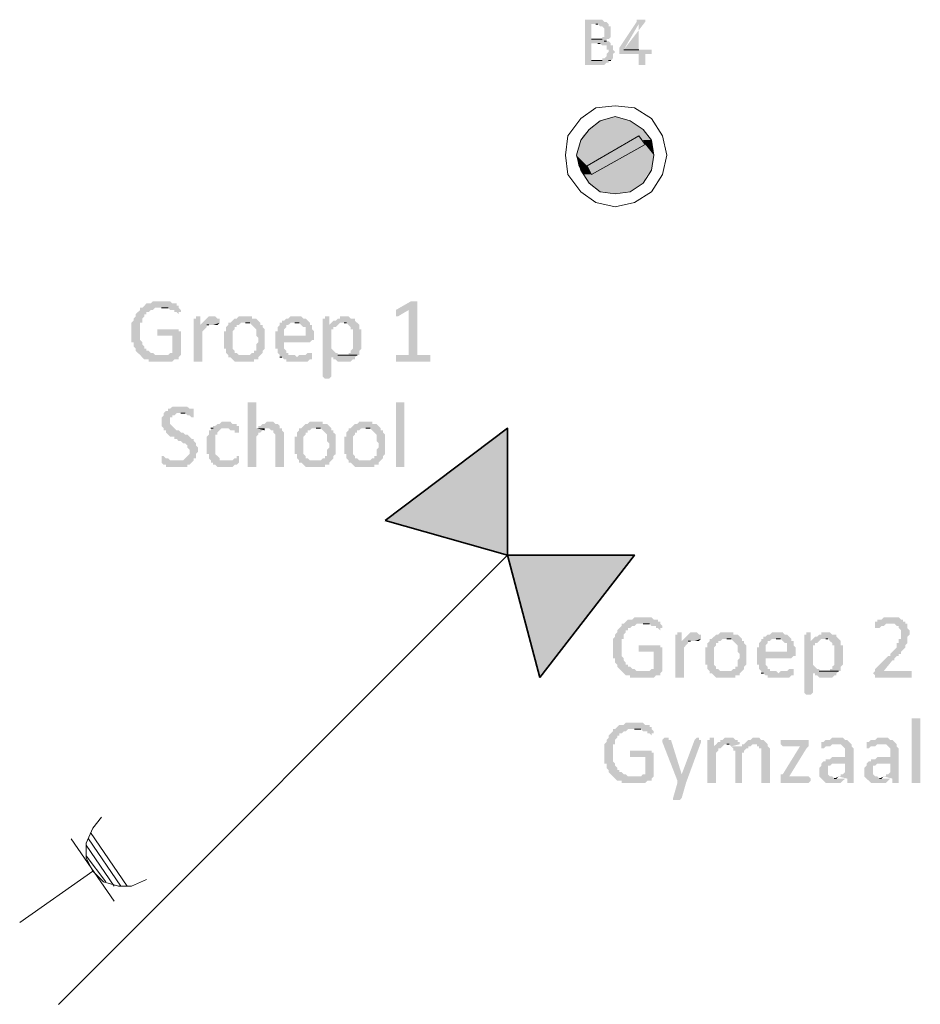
# Model space of a CAD drawing. Header units: millimetres. Extents: x -197899 to 120983, y -4228 to 45370.
# Tile 39 of 200: x -174598 to -172825, y 24509 to 26448. Entities that reach past the tile are written whole.
import ezdxf

# ---------------------------------------------------------------- set-up
doc = ezdxf.new("R2010")
doc.units = ezdxf.units.MM
for name, color, linetype in [('AL63----', 7, 'Continuous'), ('PDF_Geometry', 8, 'Continuous'), ('PDF_Solid Fills', 8, 'Continuous')]:
    doc.layers.add(name, color=color, linetype=linetype)

# ---------------------------------------------------------------- blocks, each defined once
blk = doc.blocks.new('A$C01523A58')
at = {"layer": 'PDF_Solid Fills'}
for color, points in [(7, [(-11286, -2705.1), (-11311.5, -2705.1), (-11311.5, -2709.4), (-11311.5, -2789.8), (-11311.5, -2794), (-11273.4, -2794), (-11269.1, -2789.8), (-11264.9, -2789.8), (-11264.9, -2785.6), (-11260.6, -2785.6), (-11298.8, -2785.6), (-11298.8, -2751.7), (-11260.6, -2751.7), (-11264.9, -2747.4), (-11273.4, -2747.4), (-11269.1, -2747.4), (-11269.1, -2743.2), (-11298.8, -2743.2), (-11298.8, -2713.6), (-11264.9, -2713.6), (-11269.1, -2709.4), (-11273.4, -2709.4), (-11277.6, -2705.1)]), (7, [(-11264.9, -2713.6), (-11290.3, -2713.6), (-11286, -2713.6), (-11281.9, -2717.9), (-11277.6, -2717.9), (-11273.4, -2722.1), (-11273.4, -2730.5), (-11273.4, -2739), (-11277.6, -2739), (-11277.6, -2743.2), (-11298.8, -2743.2), (-11264.9, -2743.2), (-11260.6, -2739), (-11260.6, -2734.8), (-11260.6, -2726.3), (-11260.6, -2722.1), (-11260.6, -2717.9), (-11264.9, -2717.9)]), (7, [(-11201.4, -2705.1), (-11209.8, -2705.1), (-11209.8, -2709.4), (-11243.7, -2760.2), (-11243.7, -2764.4), (-11243.7, -2772.8), (-11205.7, -2772.8), (-11205.7, -2794), (-11192.9, -2794), (-11192.9, -2772.8), (-11180.3, -2772.8), (-11180.3, -2768.6), (-11180.3, -2764.4), (-11235.2, -2764.4), (-11205.7, -2713.6), (-11205.7, -2713.6), (-11192.9, -2709.4), (-11192.9, -2705.1)]), (7, [(-11260.6, -2751.7), (-11286, -2751.7), (-11281.9, -2751.7), (-11277.6, -2755.9), (-11269.1, -2755.9), (-11269.1, -2764.4), (-11264.9, -2764.4), (-11264.9, -2768.6), (-11264.9, -2768.6), (-11269.1, -2772.8), (-11269.1, -2777.1), (-11269.1, -2777.1), (-11273.4, -2781.3), (-11277.6, -2781.3), (-11277.6, -2785.6), (-11298.8, -2785.6), (-11260.6, -2785.6), (-11256.5, -2781.3), (-11256.5, -2777.1), (-11256.5, -2772.8), (-11256.5, -2772.8), (-11252.2, -2768.6), (-11252.2, -2768.6), (-11256.5, -2764.4), (-11256.5, -2760.2), (-11256.5, -2755.9), (-11260.6, -2755.9)]), (1, [(-11281.9, -2904.1), (-11303, -2921), (-11197.2, -2921)]), (1, [(-11252.2, -2895.6), (-11281.9, -2904.1), (-11222.6, -2904.1)]), (1, [(-11281.9, -2904.1), (-11222.6, -2904.1), (-11197.2, -2921)]), (1, [(-11303, -2921), (-11315.7, -2933.7), (-11188.7, -2933.7)]), (1, [(-11303, -2921), (-11197.2, -2921), (-11188.7, -2933.7)]), (1, [(-11319.9, -2942.2), (-11328.4, -2971.8), (-11273.4, -2971.8)]), (1, [(-11315.7, -2933.7), (-11319.9, -2942.2), (-11222.6, -2942.2)]), (1, [(-11319.9, -2942.2), (-11222.6, -2942.2), (-11273.4, -2971.8)]), (1, [(-11315.7, -2933.7), (-11205.7, -2933.7), (-11222.6, -2942.2)]), (51, [(-11205.7, -2933.7), (-11235.2, -2950.7), (-11192.9, -2950.7)]), (1, [(-11205.7, -2933.7), (-11197.2, -2942.2), (-11180.3, -2942.2)]), (1, [(-11205.7, -2933.7), (-11188.7, -2933.7), (-11180.3, -2942.2)]), (1, [(-11197.2, -2942.2), (-11192.9, -2950.7), (-11180.3, -2950.7)]), (1, [(-11197.2, -2942.2), (-11180.3, -2942.2), (-11180.3, -2950.7)]), (51, [(-11235.2, -2950.7), (-11307.2, -2993), (-11269.1, -2993)]), (51, [(-11235.2, -2950.7), (-11192.9, -2950.7), (-11269.1, -2993)]), (1, [(-11192.9, -2950.7), (-11231.1, -2971.8), (-11176, -2971.8)]), (1, [(-11192.9, -2950.7), (-11180.3, -2950.7), (-11176, -2971.8)]), (1, [(-11328.4, -2971.8), (-11324.2, -2993), (-11307.2, -2993)]), (1, [(-11328.4, -2971.8), (-11273.4, -2971.8), (-11307.2, -2993)]), (1, [(-11231.1, -2971.8), (-11281.9, -3001.5), (-11180.3, -3001.5)]), (1, [(-11231.1, -2971.8), (-11176, -2971.8), (-11180.3, -3001.5)]), (1, [(-11324.2, -2993), (-11319.9, -3001.5), (-11303, -3001.5)]), (1, [(-11324.2, -2993), (-11307.2, -2993), (-11303, -3001.5)]), (1, [(-11319.9, -3001.5), (-11315.7, -3009.9), (-11298.8, -3009.9)]), (1, [(-11319.9, -3001.5), (-11303, -3001.5), (-11298.8, -3009.9)]), (51, [(-11307.2, -2993), (-11269.1, -2993), (-11298.8, -3009.9)]), (1, [(-11281.9, -3001.5), (-11298.8, -3009.9), (-11188.7, -3009.9)]), (1, [(-11281.9, -3001.5), (-11180.3, -3001.5), (-11188.7, -3009.9)]), (1, [(-11315.7, -3009.9), (-11303, -3026.9), (-11197.2, -3026.9)]), (1, [(-11315.7, -3009.9), (-11188.7, -3009.9), (-11197.2, -3026.9)]), (1, [(-11303, -3026.9), (-11281.9, -3043.8), (-11222.6, -3043.8)]), (1, [(-11303, -3026.9), (-11197.2, -3026.9), (-11222.6, -3043.8)]), (1, [(-11281.9, -3043.8), (-11222.6, -3043.8), (-11252.2, -3048)]), (7, [(-12145.4, -3259.7), (-12162.4, -3259.7), (-12166.6, -3263.9), (-12175.1, -3263.9), (-12179.3, -3268.2), (-12179.3, -3268.2), (-12183.5, -3272.4), (-12187.7, -3272.4), (-12187.7, -3276.7), (-12187.7, -3276.7), (-12192, -3280.8), (-12192, -3280.8), (-12196.3, -3285.1), (-12196.3, -3289.3), (-12200.5, -3293.6), (-12200.5, -3297.8), (-12204.7, -3302), (-12204.7, -3314.7), (-12204.7, -3340.1), (-12200.5, -3340.1), (-12200.5, -3348.6), (-12196.3, -3352.8), (-12196.3, -3357.1), (-12192, -3361.3), (-12187.7, -3365.5), (-12187.7, -3365.5), (-12183.5, -3369.8), (-12145.4, -3365.5), (-12158.1, -3365.5), (-12162.4, -3361.3), (-12166.6, -3361.3), (-12170.8, -3357.1), (-12175.1, -3357.1), (-12175.1, -3352.8), (-12179.3, -3352.8), (-12179.3, -3348.6), (-12183.5, -3344.4), (-12183.5, -3340.1), (-12187.7, -3335.9), (-12187.7, -3319), (-12187.7, -3302), (-12183.5, -3302), (-12183.5, -3293.6), (-12183.5, -3293.6), (-12179.3, -3289.3), (-12179.3, -3285.1), (-12175.1, -3285.1), (-12175.1, -3280.8), (-12170.8, -3280.8), (-12166.6, -3276.7), (-12162.4, -3276.7), (-12158.1, -3272.4), (-12111.6, -3272.4), (-12111.6, -3268.2), (-12115.8, -3268.2), (-12115.8, -3263.9), (-12124.3, -3263.9), (-12128.5, -3259.7), (-12141.2, -3259.7)]), (7, [(-12111.6, -3272.4), (-12145.4, -3272.4), (-12132.7, -3272.4), (-12128.5, -3276.7), (-12120, -3276.7), (-12120, -3280.8), (-12115.8, -3280.8), (-12111.6, -3285.1), (-12111.6, -3280.8), (-12107.3, -3280.8), (-12107.3, -3276.7), (-12107.3, -3276.7)]), (7, [(-11650.1, -3259.7), (-11654.4, -3259.7), (-11684, -3276.7), (-11684, -3280.8), (-11684, -3289.3), (-11679.8, -3289.3), (-11658.6, -3276.7), (-11641.7, -3263.9), (-11641.7, -3259.7), (-11645.9, -3259.7)]), (7, [(-11641.7, -3263.9), (-11658.6, -3276.7), (-11658.6, -3365.5), (-11684, -3365.5), (-11684, -3374), (-11684, -3378.2), (-11616.3, -3378.2), (-11616.3, -3374), (-11616.3, -3365.5), (-11641.7, -3365.5)]), (7, [(-12073.5, -3289.3), (-12077.7, -3289.3), (-12077.7, -3293.6), (-12081.9, -3293.6), (-12081.9, -3378.2), (-12065, -3378.2), (-12065, -3319), (-12060.8, -3314.7), (-12060.8, -3314.7), (-12056.5, -3310.5), (-12056.5, -3306.2), (-12052.3, -3306.2), (-12069.2, -3306.2), (-12069.2, -3293.6), (-12069.2, -3289.3)]), (7, [(-12043.8, -3289.3), (-12052.3, -3289.3), (-12056.5, -3293.6), (-12056.5, -3293.6), (-12060.8, -3297.8), (-12060.8, -3297.8), (-12065, -3302), (-12069.2, -3306.2), (-12043.8, -3306.2), (-12031.1, -3302), (-12031.1, -3297.8), (-12031.1, -3293.6), (-12035.3, -3293.6), (-12039.6, -3289.3)]), (7, [(-11980.4, -3289.3), (-11993, -3289.3), (-11997.3, -3293.6), (-12001.5, -3293.6), (-12005.7, -3297.8), (-12005.7, -3297.8), (-12009.9, -3302), (-12014.2, -3302), (-12014.2, -3306.2), (-12018.4, -3310.5), (-12018.4, -3319), (-12022.7, -3319), (-12022.7, -3335.9), (-12022.7, -3352.8), (-12018.4, -3352.8), (-12018.4, -3357.1), (-12018.4, -3361.3), (-12014.2, -3365.5), (-12014.2, -3369.8), (-11980.4, -3365.5), (-11993, -3365.5), (-11997.3, -3361.3), (-12001.5, -3361.3), (-12001.5, -3357.1), (-12005.7, -3352.8), (-12005.7, -3344.4), (-12005.7, -3323.2), (-12005.7, -3319), (-12001.5, -3314.7), (-12001.5, -3310.5), (-11997.3, -3310.5), (-11997.3, -3306.2), (-11993, -3306.2), (-11988.8, -3302), (-11950.7, -3302), (-11955, -3297.8), (-11955, -3297.8), (-11959.1, -3293.6), (-11967.6, -3293.6), (-11967.6, -3289.3), (-11976.1, -3289.3)]), (7, [(-11883, -3289.3), (-11891.4, -3289.3), (-11895.7, -3293.6), (-11899.9, -3293.6), (-11904.1, -3297.8), (-11908.4, -3297.8), (-11908.4, -3302), (-11912.6, -3302), (-11912.6, -3306.2), (-11916.8, -3310.5), (-11916.8, -3314.7), (-11916.8, -3319), (-11921.1, -3319), (-11921.1, -3327.4), (-11904.1, -3327.4), (-11904.1, -3319), (-11904.1, -3314.7), (-11899.9, -3310.5), (-11899.9, -3306.2), (-11895.7, -3306.2), (-11891.4, -3302), (-11853.3, -3302), (-11857.6, -3297.8), (-11857.6, -3297.8), (-11861.8, -3293.6), (-11866, -3293.6), (-11870.3, -3289.3), (-11878.7, -3289.3)]), (7, [(-11819.5, -3289.3), (-11823.7, -3289.3), (-11823.7, -3293.6), (-11827.9, -3293.6), (-11827.9, -3407.9), (-11827.9, -3407.9), (-11823.7, -3412.1), (-11815.3, -3412.1), (-11811, -3407.9), (-11811, -3365.5), (-11760.2, -3365.5), (-11798.3, -3365.5), (-11798.3, -3361.3), (-11802.5, -3361.3), (-11806.8, -3357.1), (-11811, -3352.8), (-11811, -3314.7), (-11806.8, -3314.7), (-11806.8, -3310.5), (-11802.5, -3310.5), (-11798.3, -3306.2), (-11815.3, -3306.2), (-11815.3, -3293.6), (-11815.3, -3289.3)]), (7, [(-11785.6, -3289.3), (-11794, -3289.3), (-11794, -3293.6), (-11798.3, -3293.6), (-11802.5, -3297.8), (-11806.8, -3297.8), (-11811, -3302), (-11815.3, -3306.2), (-11798.3, -3306.2), (-11794, -3302), (-11760.2, -3302), (-11764.5, -3297.8), (-11764.5, -3293.6), (-11772.9, -3293.6), (-11777.1, -3289.3), (-11781.4, -3289.3)]), (7, [(-12115.8, -3314.7), (-12153.9, -3314.7), (-12153.9, -3319), (-12153.9, -3323.2), (-12153.9, -3327.4), (-12124.3, -3327.4), (-12124.3, -3361.3), (-12128.5, -3361.3), (-12132.7, -3365.5), (-12145.4, -3365.5), (-12183.5, -3369.8), (-12183.5, -3369.8), (-12179.3, -3374), (-12170.8, -3374), (-12170.8, -3378.2), (-12124.3, -3378.2), (-12120, -3374), (-12111.6, -3374), (-12111.6, -3369.8), (-12111.6, -3369.8), (-12107.3, -3365.5), (-12107.3, -3319), (-12111.6, -3319), (-12111.6, -3314.7), (-12111.6, -3314.7)]), (7, [(-12031.1, -3302), (-12043.8, -3306.2), (-12035.3, -3306.2)]), (7, [(-11950.7, -3302), (-11980.4, -3302), (-11971.9, -3302), (-11967.6, -3306.2), (-11967.6, -3306.2), (-11963.4, -3310.5), (-11963.4, -3310.5), (-11959.1, -3314.7), (-11959.1, -3323.2), (-11959.1, -3327.4), (-11955, -3331.7), (-11955, -3335.9), (-11955, -3340.1), (-11959.1, -3344.4), (-11959.1, -3348.6), (-11959.1, -3357.1), (-11963.4, -3357.1), (-11963.4, -3361.3), (-11967.6, -3361.3), (-11971.9, -3365.5), (-11980.4, -3365.5), (-12014.2, -3369.8), (-12009.9, -3369.8), (-12005.7, -3374), (-12005.7, -3374), (-12001.5, -3378.2), (-11963.4, -3378.2), (-11963.4, -3374), (-11955, -3374), (-11955, -3369.8), (-11950.7, -3365.5), (-11950.7, -3365.5), (-11946.5, -3361.3), (-11946.5, -3357.1), (-11942.2, -3352.8), (-11942.2, -3340.1), (-11942.2, -3335.9), (-11942.2, -3314.7), (-11942.2, -3314.7), (-11946.5, -3310.5), (-11946.5, -3306.2), (-11950.7, -3306.2)]), (7, [(-11853.3, -3302), (-11883, -3302), (-11874.5, -3302), (-11870.3, -3306.2), (-11870.3, -3306.2), (-11866, -3310.5), (-11861.8, -3310.5), (-11861.8, -3327.4), (-11921.1, -3327.4), (-11921.1, -3335.9), (-11921.1, -3352.8), (-11916.8, -3352.8), (-11916.8, -3361.3), (-11916.8, -3361.3), (-11912.6, -3365.5), (-11912.6, -3369.8), (-11878.7, -3369.8), (-11883, -3365.5), (-11895.7, -3365.5), (-11895.7, -3361.3), (-11899.9, -3361.3), (-11899.9, -3357.1), (-11904.1, -3352.8), (-11904.1, -3348.6), (-11904.1, -3340.1), (-11853.3, -3340.1), (-11849.1, -3335.9), (-11844.9, -3335.9), (-11844.9, -3327.4), (-11844.9, -3319), (-11844.9, -3319), (-11849.1, -3314.7), (-11849.1, -3306.2), (-11853.3, -3306.2)]), (7, [(-11760.2, -3302), (-11785.6, -3302), (-11781.4, -3302), (-11777.1, -3306.2), (-11777.1, -3306.2), (-11772.9, -3310.5), (-11772.9, -3314.7), (-11768.6, -3314.7), (-11768.6, -3323.2), (-11768.6, -3335.9), (-11768.6, -3348.6), (-11768.6, -3352.8), (-11772.9, -3357.1), (-11772.9, -3361.3), (-11777.1, -3361.3), (-11777.1, -3365.5), (-11789.8, -3365.5), (-11756, -3365.5), (-11756, -3357.1), (-11751.7, -3352.8), (-11751.7, -3331.7), (-11751.7, -3314.7), (-11756, -3314.7), (-11756, -3306.2)]), (7, [(-11853.3, -3361.3), (-11857.6, -3361.3), (-11861.8, -3365.5), (-11874.5, -3365.5), (-11878.7, -3369.8), (-11912.6, -3369.8), (-11908.4, -3369.8), (-11904.1, -3374), (-11899.9, -3374), (-11899.9, -3378.2), (-11857.6, -3378.2), (-11853.3, -3374), (-11849.1, -3374), (-11849.1, -3369.8), (-11849.1, -3365.5), (-11849.1, -3361.3), (-11849.1, -3361.3)]), (7, [(-11760.2, -3365.5), (-11811, -3365.5), (-11811, -3369.8), (-11806.8, -3369.8), (-11806.8, -3374), (-11802.5, -3374), (-11798.3, -3378.2), (-11772.9, -3378.2), (-11768.6, -3374), (-11764.5, -3374), (-11764.5, -3369.8)]), (7, [(-12107.3, -3467.2), (-12124.3, -3467.2), (-12128.5, -3471.3), (-12132.7, -3471.3), (-12132.7, -3475.6), (-12137, -3475.6), (-12141.2, -3479.8), (-12141.2, -3484.1), (-12141.2, -3484.1), (-12145.4, -3488.3), (-12145.4, -3496.7), (-12145.4, -3505.2), (-12141.2, -3509.5), (-12141.2, -3513.7), (-12137, -3513.7), (-12137, -3518), (-12132.7, -3522.1), (-12132.7, -3522.1), (-12128.5, -3526.4), (-12120, -3526.4), (-12120, -3530.6), (-12115.8, -3530.6), (-12111.6, -3534.9), (-12107.3, -3534.9), (-12103.1, -3539.1), (-12098.9, -3539.1), (-12094.6, -3543.3), (-12094.6, -3547.5), (-12094.6, -3547.5), (-12090.4, -3551.8), (-12090.4, -3556), (-12090.4, -3560.3), (-12094.6, -3564.5), (-12094.6, -3564.5), (-12098.9, -3568.7), (-12098.9, -3568.7), (-12103.1, -3572.9), (-12115.8, -3572.9), (-12145.4, -3577.2), (-12145.4, -3577.2), (-12141.2, -3581.4), (-12137, -3581.4), (-12137, -3585.7), (-12094.6, -3585.7), (-12094.6, -3581.4), (-12090.4, -3581.4), (-12086.2, -3577.2), (-12086.2, -3577.2), (-12081.9, -3572.9), (-12081.9, -3568.7), (-12077.7, -3568.7), (-12077.7, -3560.3), (-12073.5, -3556), (-12073.5, -3551.8), (-12073.5, -3547.5), (-12077.7, -3543.3), (-12077.7, -3539.1), (-12077.7, -3539.1), (-12081.9, -3534.9), (-12081.9, -3530.6), (-12086.2, -3530.6), (-12090.4, -3526.4), (-12090.4, -3526.4), (-12094.6, -3522.1), (-12098.9, -3522.1), (-12103.1, -3518), (-12107.3, -3518), (-12111.6, -3513.7), (-12115.8, -3513.7), (-12120, -3509.5), (-12120, -3509.5), (-12124.3, -3505.2), (-12124.3, -3505.2), (-12128.5, -3501), (-12128.5, -3488.3), (-12124.3, -3488.3), (-12124.3, -3484.1), (-12120, -3484.1), (-12115.8, -3479.8), (-12081.9, -3479.8), (-12081.9, -3475.6), (-12081.9, -3471.3), (-12090.4, -3471.3), (-12094.6, -3467.2), (-12103.1, -3467.2)]), (7, [(-11967.6, -3458.7), (-11976.1, -3458.7), (-11976.1, -3585.7), (-11959.1, -3585.7), (-11959.1, -3526.4), (-11959.1, -3526.4), (-11955, -3522.1), (-11955, -3518), (-11950.7, -3518), (-11946.5, -3513.7), (-11942.2, -3513.7), (-11959.1, -3509.5), (-11959.1, -3458.7), (-11963.4, -3458.7)]), (7, [(-11667.1, -3581.4), (-11667.1, -3585.7), (-11684, -3585.7), (-11684, -3581.4), (-11684, -3458.7), (-11667.1, -3458.7), (-11667.1, -3462.9)]), (7, [(-12081.9, -3479.8), (-12107.3, -3479.8), (-12098.9, -3479.8), (-12094.6, -3484.1), (-12090.4, -3484.1), (-12086.2, -3488.3), (-12081.9, -3488.3), (-12081.9, -3484.1)]), (7, [(-12018.4, -3496.7), (-12026.9, -3496.7), (-12031.1, -3501), (-12035.3, -3501), (-12039.6, -3505.2), (-12043.8, -3505.2), (-12043.8, -3509.5), (-12048.1, -3509.5), (-12014.2, -3509.5), (-12009.9, -3513.7), (-12001.5, -3513.7), (-12001.5, -3518), (-11993, -3518), (-11993, -3509.5), (-11993, -3505.2), (-11997.3, -3505.2), (-11997.3, -3501), (-12005.7, -3501), (-12009.9, -3496.7), (-12014.2, -3496.7)]), (7, [(-11933.8, -3496.7), (-11938, -3496.7), (-11942.2, -3501), (-11946.5, -3501), (-11950.7, -3505.2), (-11955, -3505.2), (-11955, -3509.5), (-11933.8, -3509.5), (-11929.5, -3513.7), (-11925.3, -3513.7), (-11925.3, -3518), (-11925.3, -3518), (-11921.1, -3522.1), (-11921.1, -3526.4), (-11921.1, -3585.7), (-11904.1, -3585.7), (-11904.1, -3534.9), (-11904.1, -3518), (-11904.1, -3518), (-11908.4, -3513.7), (-11908.4, -3509.5), (-11912.6, -3509.5), (-11912.6, -3505.2), (-11912.6, -3505.2), (-11916.8, -3501), (-11921.1, -3501), (-11925.3, -3496.7), (-11929.5, -3496.7)]), (7, [(-11840.7, -3496.7), (-11853.3, -3496.7), (-11857.6, -3501), (-11861.8, -3501), (-11866, -3505.2), (-11866, -3505.2), (-11870.3, -3509.5), (-11874.5, -3509.5), (-11874.5, -3513.7), (-11878.7, -3518), (-11878.7, -3526.4), (-11883, -3526.4), (-11883, -3543.3), (-11883, -3560.3), (-11878.7, -3560.3), (-11878.7, -3564.5), (-11878.7, -3568.7), (-11874.5, -3572.9), (-11874.5, -3577.2), (-11840.7, -3572.9), (-11853.3, -3572.9), (-11857.6, -3568.7), (-11861.8, -3568.7), (-11861.8, -3564.5), (-11866, -3560.3), (-11866, -3551.8), (-11866, -3530.6), (-11866, -3526.4), (-11861.8, -3522.1), (-11861.8, -3518), (-11857.6, -3518), (-11857.6, -3513.7), (-11853.3, -3513.7), (-11849.1, -3509.5), (-11811, -3509.5), (-11815.3, -3505.2), (-11815.3, -3505.2), (-11819.5, -3501), (-11827.9, -3501), (-11827.9, -3496.7), (-11836.4, -3496.7)]), (7, [(-11743.2, -3496.7), (-11756, -3496.7), (-11760.2, -3501), (-11764.5, -3501), (-11768.6, -3505.2), (-11768.6, -3505.2), (-11772.9, -3509.5), (-11777.1, -3509.5), (-11777.1, -3513.7), (-11781.4, -3518), (-11781.4, -3526.4), (-11785.6, -3526.4), (-11785.6, -3543.3), (-11785.6, -3560.3), (-11781.4, -3560.3), (-11781.4, -3564.5), (-11781.4, -3568.7), (-11777.1, -3572.9), (-11777.1, -3577.2), (-11743.2, -3572.9), (-11756, -3572.9), (-11760.2, -3568.7), (-11764.5, -3568.7), (-11764.5, -3564.5), (-11768.6, -3560.3), (-11768.6, -3551.8), (-11768.6, -3530.6), (-11768.6, -3526.4), (-11764.5, -3522.1), (-11764.5, -3518), (-11760.2, -3518), (-11760.2, -3513.7), (-11756, -3513.7), (-11751.7, -3509.5), (-11713.7, -3509.5), (-11717.8, -3505.2), (-11717.8, -3505.2), (-11722.1, -3501), (-11730.6, -3501), (-11730.6, -3496.7), (-11739.1, -3496.7)]), (7, [(-12048.1, -3509.5), (-12048.1, -3513.7), (-12052.3, -3513.7), (-12052.3, -3522.1), (-12056.5, -3526.4), (-12056.5, -3543.3), (-12056.5, -3560.3), (-12052.3, -3560.3), (-12052.3, -3564.5), (-12052.3, -3568.7), (-12048.1, -3572.9), (-12048.1, -3577.2), (-12043.8, -3577.2), (-12043.8, -3581.4), (-12039.6, -3581.4), (-12035.3, -3585.7), (-12005.7, -3585.7), (-12001.5, -3581.4), (-11997.3, -3581.4), (-11993, -3577.2), (-11993, -3577.2), (-12018.4, -3572.9), (-12031.1, -3572.9), (-12031.1, -3568.7), (-12035.3, -3564.5), (-12035.3, -3564.5), (-12039.6, -3560.3), (-12039.6, -3556), (-12039.6, -3522.1), (-12035.3, -3522.1), (-12035.3, -3518), (-12035.3, -3518), (-12031.1, -3513.7), (-12031.1, -3513.7), (-12026.9, -3509.5), (-12018.4, -3509.5)]), (7, [(-11811, -3509.5), (-11840.7, -3509.5), (-11832.2, -3509.5), (-11827.9, -3513.7), (-11827.9, -3513.7), (-11823.7, -3518), (-11823.7, -3518), (-11819.5, -3522.1), (-11819.5, -3530.6), (-11819.5, -3534.9), (-11815.3, -3539.1), (-11815.3, -3543.3), (-11815.3, -3547.5), (-11819.5, -3551.8), (-11819.5, -3556), (-11819.5, -3564.5), (-11823.7, -3564.5), (-11823.7, -3568.7), (-11827.9, -3568.7), (-11832.2, -3572.9), (-11840.7, -3572.9), (-11874.5, -3577.2), (-11870.3, -3577.2), (-11866, -3581.4), (-11866, -3581.4), (-11861.8, -3585.7), (-11823.7, -3585.7), (-11823.7, -3581.4), (-11815.3, -3581.4), (-11815.3, -3577.2), (-11811, -3572.9), (-11811, -3572.9), (-11806.8, -3568.7), (-11806.8, -3564.5), (-11802.5, -3560.3), (-11802.5, -3547.5), (-11802.5, -3543.3), (-11802.5, -3522.1), (-11802.5, -3522.1), (-11806.8, -3518), (-11806.8, -3513.7), (-11811, -3513.7)]), (7, [(-11713.7, -3509.5), (-11743.2, -3509.5), (-11734.8, -3509.5), (-11730.6, -3513.7), (-11730.6, -3513.7), (-11726.3, -3518), (-11726.3, -3518), (-11722.1, -3522.1), (-11722.1, -3530.6), (-11722.1, -3534.9), (-11717.8, -3539.1), (-11717.8, -3543.3), (-11717.8, -3547.5), (-11722.1, -3551.8), (-11722.1, -3556), (-11722.1, -3564.5), (-11726.3, -3564.5), (-11726.3, -3568.7), (-11730.6, -3568.7), (-11734.8, -3572.9), (-11743.2, -3572.9), (-11777.1, -3577.2), (-11772.9, -3577.2), (-11768.6, -3581.4), (-11768.6, -3581.4), (-11764.5, -3585.7), (-11726.3, -3585.7), (-11726.3, -3581.4), (-11717.8, -3581.4), (-11717.8, -3577.2), (-11713.7, -3572.9), (-11713.7, -3572.9), (-11709.4, -3568.7), (-11709.4, -3564.5), (-11705.2, -3560.3), (-11705.2, -3547.5), (-11705.2, -3543.3), (-11705.2, -3522.1), (-11705.2, -3522.1), (-11709.4, -3518), (-11709.4, -3513.7), (-11713.7, -3513.7)]), (7, [(-11463.9, -3509.5), (-11705.2, -3691.5), (-11463.9, -3691.5)]), (7, [(-12145.4, -3564.5), (-12145.4, -3572.9), (-12145.4, -3577.2), (-12115.8, -3572.9), (-12128.5, -3572.9), (-12132.7, -3568.7), (-12137, -3568.7), (-12141.2, -3564.5), (-12141.2, -3564.5)]), (7, [(-11993, -3564.5), (-11997.3, -3564.5), (-11997.3, -3568.7), (-12001.5, -3568.7), (-12005.7, -3572.9), (-12018.4, -3572.9), (-11993, -3577.2), (-11993, -3572.9)]), (7, [(-11705.2, -3691.5), (-11463.9, -3691.5), (-11463.9, -3759.3)]), (7, [(-11463.9, -3759.3), (-11214.1, -3759.3), (-11400.4, -4000.6)]), (7, [(-11197.2, -3882), (-11214.1, -3882), (-11218.3, -3886.2), (-11226.8, -3886.2), (-11231.1, -3890.5), (-11231.1, -3890.5), (-11235.2, -3894.7), (-11239.5, -3894.7), (-11239.5, -3898.9), (-11239.5, -3898.9), (-11243.7, -3903.2), (-11243.7, -3903.2), (-11248, -3907.4), (-11248, -3911.6), (-11252.2, -3915.9), (-11252.2, -3920.1), (-11256.5, -3924.3), (-11256.5, -3937), (-11256.5, -3962.4), (-11252.2, -3962.4), (-11252.2, -3970.9), (-11248, -3975.2), (-11248, -3979.3), (-11243.7, -3983.6), (-11239.5, -3987.8), (-11239.5, -3987.8), (-11235.2, -3992.1), (-11197.2, -3987.8), (-11209.8, -3987.8), (-11214.1, -3983.6), (-11218.3, -3983.6), (-11222.6, -3979.3), (-11226.8, -3979.3), (-11226.8, -3975.2), (-11231.1, -3975.2), (-11231.1, -3970.9), (-11235.2, -3966.7), (-11235.2, -3962.4), (-11239.5, -3958.2), (-11239.5, -3941.3), (-11239.5, -3924.3), (-11235.2, -3924.3), (-11235.2, -3915.9), (-11235.2, -3915.9), (-11231.1, -3911.6), (-11231.1, -3907.4), (-11226.8, -3907.4), (-11226.8, -3903.2), (-11222.6, -3903.2), (-11218.3, -3898.9), (-11214.1, -3898.9), (-11209.8, -3894.7), (-11163.3, -3894.7), (-11163.3, -3890.5), (-11167.5, -3890.5), (-11167.5, -3886.2), (-11176, -3886.2), (-11180.3, -3882), (-11192.9, -3882)]), (7, [(-11163.3, -3894.7), (-11197.2, -3894.7), (-11184.4, -3894.7), (-11180.3, -3898.9), (-11171.8, -3898.9), (-11171.8, -3903.2), (-11167.5, -3903.2), (-11163.3, -3907.4), (-11163.3, -3903.2), (-11159.1, -3903.2), (-11159.1, -3898.9), (-11159.1, -3898.9)]), (7, [(-10706.1, -3882), (-10723.1, -3882), (-10727.2, -3886.2), (-10735.7, -3886.2), (-10735.7, -3890.5), (-10740, -3890.5), (-10740, -3894.7), (-10701.9, -3894.7), (-10697.7, -3898.9), (-10693.4, -3898.9), (-10693.4, -3903.2), (-10689.2, -3907.4), (-10689.2, -3915.9), (-10689.2, -3924.3), (-10693.4, -3924.3), (-10693.4, -3932.8), (-10697.7, -3932.8), (-10697.7, -3941.3), (-10701.9, -3945.5), (-10701.9, -3945.5), (-10706.1, -3949.7), (-10706.1, -3949.7), (-10710.3, -3953.9), (-10710.3, -3958.2), (-10714.6, -3958.2), (-10740, -3983.6), (-10740, -3987.8), (-10740, -3987.8), (-10744.2, -3992.1), (-10744.2, -3992.1), (-10740, -3996.3), (-10740, -4000.6), (-10668, -4000.6), (-10668, -3992.1), (-10668, -3987.8), (-10723.1, -3987.8), (-10706.1, -3966.7), (-10701.9, -3966.7), (-10701.9, -3962.4), (-10697.7, -3958.2), (-10693.4, -3958.2), (-10693.4, -3953.9), (-10689.2, -3953.9), (-10689.2, -3949.7), (-10684.9, -3945.5), (-10684.9, -3945.5), (-10680.7, -3941.3), (-10680.7, -3937), (-10680.7, -3937), (-10676.5, -3932.8), (-10676.5, -3924.3), (-10676.5, -3920.1), (-10672.3, -3915.9), (-10672.3, -3911.6), (-10672.3, -3907.4), (-10676.5, -3903.2), (-10676.5, -3898.9), (-10676.5, -3894.7), (-10680.7, -3894.7), (-10680.7, -3890.5), (-10684.9, -3890.5), (-10684.9, -3886.2), (-10689.2, -3886.2), (-10693.4, -3882), (-10701.9, -3882)]), (7, [(-10740, -3894.7), (-10740, -3898.9), (-10740, -3903.2), (-10731.5, -3903.2), (-10727.2, -3898.9), (-10723.1, -3898.9), (-10718.8, -3894.7), (-10710.3, -3894.7)]), (7, [(-11125.2, -3911.6), (-11129.4, -3911.6), (-11129.4, -3915.9), (-11133.6, -3915.9), (-11133.6, -4000.6), (-11116.7, -4000.6), (-11116.7, -3941.3), (-11112.5, -3937), (-11112.5, -3937), (-11108.3, -3932.8), (-11108.3, -3928.6), (-11104, -3928.6), (-11121, -3928.6), (-11121, -3915.9), (-11121, -3911.6)]), (7, [(-11095.6, -3911.6), (-11104, -3911.6), (-11108.3, -3915.9), (-11108.3, -3915.9), (-11112.5, -3920.1), (-11112.5, -3920.1), (-11116.7, -3924.3), (-11121, -3928.6), (-11095.6, -3928.6), (-11082.9, -3924.3), (-11082.9, -3920.1), (-11082.9, -3915.9), (-11087.1, -3915.9), (-11091.3, -3911.6)]), (7, [(-11032.1, -3911.6), (-11044.8, -3911.6), (-11049, -3915.9), (-11053.2, -3915.9), (-11057.5, -3920.1), (-11057.5, -3920.1), (-11061.7, -3924.3), (-11065.9, -3924.3), (-11065.9, -3928.6), (-11070.2, -3932.8), (-11070.2, -3941.3), (-11074.4, -3941.3), (-11074.4, -3958.2), (-11074.4, -3975.2), (-11070.2, -3975.2), (-11070.2, -3979.3), (-11070.2, -3983.6), (-11065.9, -3987.8), (-11065.9, -3992.1), (-11032.1, -3987.8), (-11044.8, -3987.8), (-11049, -3983.6), (-11053.2, -3983.6), (-11053.2, -3979.3), (-11057.5, -3975.2), (-11057.5, -3966.7), (-11057.5, -3945.5), (-11057.5, -3941.3), (-11053.2, -3937), (-11053.2, -3932.8), (-11049, -3932.8), (-11049, -3928.6), (-11044.8, -3928.6), (-11040.5, -3924.3), (-11002.4, -3924.3), (-11006.7, -3920.1), (-11006.7, -3920.1), (-11010.9, -3915.9), (-11019.3, -3915.9), (-11019.3, -3911.6), (-11027.8, -3911.6)]), (7, [(-10934.7, -3911.6), (-10943.2, -3911.6), (-10947.4, -3915.9), (-10951.6, -3915.9), (-10955.9, -3920.1), (-10960.1, -3920.1), (-10960.1, -3924.3), (-10964.4, -3924.3), (-10964.4, -3928.6), (-10968.5, -3932.8), (-10968.5, -3937), (-10968.5, -3941.3), (-10972.8, -3941.3), (-10972.8, -3949.7), (-10955.9, -3949.7), (-10955.9, -3941.3), (-10955.9, -3937), (-10951.6, -3932.8), (-10951.6, -3928.6), (-10947.4, -3928.6), (-10943.2, -3924.3), (-10905.1, -3924.3), (-10909.3, -3920.1), (-10909.3, -3920.1), (-10913.6, -3915.9), (-10917.8, -3915.9), (-10922, -3911.6), (-10930.5, -3911.6)]), (7, [(-10871.2, -3911.6), (-10875.4, -3911.6), (-10875.4, -3915.9), (-10879.7, -3915.9), (-10879.7, -4030.1), (-10879.7, -4030.1), (-10875.4, -4034.4), (-10867, -4034.4), (-10862.7, -4030.1), (-10862.7, -3987.8), (-10811.9, -3987.8), (-10850, -3987.8), (-10850, -3983.6), (-10854.3, -3983.6), (-10858.5, -3979.3), (-10862.7, -3975.2), (-10862.7, -3937), (-10858.5, -3937), (-10858.5, -3932.8), (-10854.3, -3932.8), (-10850, -3928.6), (-10867, -3928.6), (-10867, -3915.9), (-10867, -3911.6)]), (7, [(-10837.3, -3911.6), (-10845.8, -3911.6), (-10845.8, -3915.9), (-10850, -3915.9), (-10854.3, -3920.1), (-10858.5, -3920.1), (-10862.7, -3924.3), (-10867, -3928.6), (-10850, -3928.6), (-10845.8, -3924.3), (-10811.9, -3924.3), (-10816.2, -3920.1), (-10816.2, -3915.9), (-10824.6, -3915.9), (-10828.9, -3911.6), (-10833.1, -3911.6)]), (7, [(-11082.9, -3924.3), (-11095.6, -3928.6), (-11087.1, -3928.6)]), (7, [(-11002.4, -3924.3), (-11032.1, -3924.3), (-11023.6, -3924.3), (-11019.3, -3928.6), (-11019.3, -3928.6), (-11015.2, -3932.8), (-11015.2, -3932.8), (-11010.9, -3937), (-11010.9, -3945.5), (-11010.9, -3949.7), (-11006.7, -3953.9), (-11006.7, -3958.2), (-11006.7, -3962.4), (-11010.9, -3966.7), (-11010.9, -3970.9), (-11010.9, -3979.3), (-11015.2, -3979.3), (-11015.2, -3983.6), (-11019.3, -3983.6), (-11023.6, -3987.8), (-11032.1, -3987.8), (-11065.9, -3992.1), (-11061.7, -3992.1), (-11057.5, -3996.3), (-11057.5, -3996.3), (-11053.2, -4000.6), (-11015.2, -4000.6), (-11015.2, -3996.3), (-11006.7, -3996.3), (-11006.7, -3992.1), (-11002.4, -3987.8), (-11002.4, -3987.8), (-10998.2, -3983.6), (-10998.2, -3979.3), (-10993.9, -3975.2), (-10993.9, -3962.4), (-10993.9, -3958.2), (-10993.9, -3937), (-10993.9, -3937), (-10998.2, -3932.8), (-10998.2, -3928.6), (-11002.4, -3928.6)]), (7, [(-10905.1, -3924.3), (-10934.7, -3924.3), (-10926.2, -3924.3), (-10922, -3928.6), (-10922, -3928.6), (-10917.8, -3932.8), (-10913.6, -3932.8), (-10913.6, -3949.7), (-10972.8, -3949.7), (-10972.8, -3958.2), (-10972.8, -3975.2), (-10968.5, -3975.2), (-10968.5, -3983.6), (-10968.5, -3983.6), (-10964.4, -3987.8), (-10964.4, -3992.1), (-10930.5, -3992.1), (-10934.7, -3987.8), (-10947.4, -3987.8), (-10947.4, -3983.6), (-10951.6, -3983.6), (-10951.6, -3979.3), (-10955.9, -3975.2), (-10955.9, -3970.9), (-10955.9, -3962.4), (-10905.1, -3962.4), (-10900.8, -3958.2), (-10896.6, -3958.2), (-10896.6, -3949.7), (-10896.6, -3941.3), (-10896.6, -3941.3), (-10900.8, -3937), (-10900.8, -3928.6), (-10905.1, -3928.6)]), (7, [(-10811.9, -3924.3), (-10837.3, -3924.3), (-10833.1, -3924.3), (-10828.9, -3928.6), (-10828.9, -3928.6), (-10824.6, -3932.8), (-10824.6, -3937), (-10820.4, -3937), (-10820.4, -3945.5), (-10820.4, -3958.2), (-10820.4, -3970.9), (-10820.4, -3975.2), (-10824.6, -3979.3), (-10824.6, -3983.6), (-10828.9, -3983.6), (-10828.9, -3987.8), (-10841.6, -3987.8), (-10807.7, -3987.8), (-10807.7, -3979.3), (-10803.5, -3975.2), (-10803.5, -3953.9), (-10803.5, -3937), (-10807.7, -3937), (-10807.7, -3928.6)]), (7, [(-11167.5, -3937), (-11205.7, -3937), (-11205.7, -3941.3), (-11205.7, -3945.5), (-11205.7, -3949.7), (-11176, -3949.7), (-11176, -3983.6), (-11180.3, -3983.6), (-11184.4, -3987.8), (-11197.2, -3987.8), (-11235.2, -3992.1), (-11235.2, -3992.1), (-11231.1, -3996.3), (-11222.6, -3996.3), (-11222.6, -4000.6), (-11176, -4000.6), (-11171.8, -3996.3), (-11163.3, -3996.3), (-11163.3, -3992.1), (-11163.3, -3992.1), (-11159.1, -3987.8), (-11159.1, -3941.3), (-11163.3, -3941.3), (-11163.3, -3937), (-11163.3, -3937)]), (7, [(-10905.1, -3983.6), (-10909.3, -3983.6), (-10913.6, -3987.8), (-10926.2, -3987.8), (-10930.5, -3992.1), (-10964.4, -3992.1), (-10960.1, -3992.1), (-10955.9, -3996.3), (-10951.6, -3996.3), (-10951.6, -4000.6), (-10909.3, -4000.6), (-10905.1, -3996.3), (-10900.8, -3996.3), (-10900.8, -3992.1), (-10900.8, -3987.8), (-10900.8, -3983.6), (-10900.8, -3983.6)]), (7, [(-10811.9, -3987.8), (-10862.7, -3987.8), (-10862.7, -3992.1), (-10858.5, -3992.1), (-10858.5, -3996.3), (-10854.3, -3996.3), (-10850, -4000.6), (-10824.6, -4000.6), (-10820.4, -3996.3), (-10816.2, -3996.3), (-10816.2, -3992.1)]), (7, [(-11214.1, -4089.4), (-11231.1, -4089.4), (-11235.2, -4093.7), (-11243.7, -4093.7), (-11248, -4097.9), (-11248, -4097.9), (-11252.2, -4102.1), (-11256.5, -4102.1), (-11256.5, -4106.4), (-11256.5, -4106.4), (-11260.6, -4110.6), (-11260.6, -4110.6), (-11264.9, -4114.8), (-11264.9, -4119.1), (-11269.1, -4123.3), (-11269.1, -4127.5), (-11273.4, -4131.8), (-11273.4, -4144.5), (-11273.4, -4169.9), (-11269.1, -4169.9), (-11269.1, -4178.3), (-11264.9, -4182.6), (-11264.9, -4186.8), (-11260.6, -4191), (-11256.5, -4195.3), (-11256.5, -4195.3), (-11252.2, -4199.5), (-11214.1, -4195.3), (-11226.8, -4195.3), (-11231.1, -4191), (-11235.2, -4191), (-11239.5, -4186.8), (-11243.7, -4186.8), (-11243.7, -4182.6), (-11248, -4182.6), (-11248, -4178.3), (-11252.2, -4174.1), (-11252.2, -4169.9), (-11256.5, -4165.6), (-11256.5, -4148.7), (-11256.5, -4131.8), (-11252.2, -4131.8), (-11252.2, -4123.3), (-11252.2, -4123.3), (-11248, -4119.1), (-11248, -4114.8), (-11243.7, -4114.8), (-11243.7, -4110.6), (-11239.5, -4110.6), (-11235.2, -4106.4), (-11231.1, -4106.4), (-11226.8, -4102.1), (-11180.3, -4102.1), (-11180.3, -4097.9), (-11184.4, -4097.9), (-11184.4, -4093.7), (-11192.9, -4093.7), (-11197.2, -4089.4), (-11209.8, -4089.4)]), (7, [(-10651, -4203.7), (-10651, -4207.9), (-10668, -4207.9), (-10668, -4203.7), (-10668, -4080.9), (-10651, -4080.9), (-10651, -4085.2)]), (7, [(-11180.3, -4102.1), (-11214.1, -4102.1), (-11201.4, -4102.1), (-11197.2, -4106.4), (-11188.7, -4106.4), (-11188.7, -4110.6), (-11184.4, -4110.6), (-11180.3, -4114.8), (-11180.3, -4110.6), (-11176, -4110.6), (-11176, -4106.4), (-11176, -4106.4)]), (7, [(-11154.8, -4119.1), (-11154.8, -4119.1), (-11159.1, -4123.3), (-11159.1, -4127.5), (-11129.4, -4203.7), (-11121, -4191), (-11142.1, -4123.3), (-11146.4, -4123.3), (-11146.4, -4119.1), (-11150.6, -4119.1)]), (7, [(-11091.3, -4119.1), (-11091.3, -4119.1), (-11095.6, -4123.3), (-11095.6, -4123.3), (-11121, -4191), (-11121, -4191), (-11129.4, -4203.7), (-11129.4, -4207.9), (-11129.4, -4207.9), (-11137.9, -4237.6), (-11137.9, -4241.9), (-11125.2, -4241.9), (-11121, -4237.6), (-11112.5, -4207.9), (-11082.9, -4127.5), (-11082.9, -4123.3), (-11087.1, -4123.3), (-11087.1, -4119.1)]), (7, [(-11061.7, -4119.1), (-11065.9, -4119.1), (-11065.9, -4123.3), (-11070.2, -4123.3), (-11070.2, -4207.9), (-11053.2, -4207.9), (-11053.2, -4148.7), (-11053.2, -4148.7), (-11049, -4144.5), (-11049, -4140.2), (-11044.8, -4140.2), (-11040.5, -4136), (-11057.5, -4136), (-11057.5, -4123.3), (-11057.5, -4119.1)]), (7, [(-11027.8, -4119.1), (-11036.3, -4119.1), (-11040.5, -4123.3), (-11044.8, -4123.3), (-11044.8, -4127.5), (-11049, -4127.5), (-11053.2, -4131.8), (-11057.5, -4136), (-11040.5, -4136), (-11036.3, -4131.8), (-11006.7, -4131.8), (-11006.7, -4127.5), (-11010.9, -4127.5), (-11010.9, -4123.3), (-11015.2, -4123.3), (-11019.3, -4119.1), (-11023.6, -4119.1)]), (7, [(-10977, -4119.1), (-10981.3, -4119.1), (-10985.5, -4123.3), (-10989.8, -4123.3), (-10993.9, -4127.5), (-10993.9, -4127.5), (-10998.2, -4131.8), (-10972.8, -4131.8), (-10972.8, -4136), (-10968.5, -4136), (-10968.5, -4140.2), (-10964.4, -4140.2), (-10964.4, -4144.5), (-10964.4, -4207.9), (-10947.4, -4207.9), (-10947.4, -4152.9), (-10947.4, -4140.2), (-10947.4, -4140.2), (-10951.6, -4136), (-10951.6, -4131.8), (-10951.6, -4131.8), (-10955.9, -4127.5), (-10955.9, -4127.5), (-10960.1, -4123.3), (-10964.4, -4123.3), (-10968.5, -4119.1), (-10972.8, -4119.1)]), (7, [(-10875.4, -4123.3), (-10926.2, -4123.3), (-10926.2, -4127.5), (-10926.2, -4131.8), (-10922, -4136), (-10888.1, -4136), (-10922, -4191), (-10926.2, -4191), (-10926.2, -4195.3), (-10926.2, -4203.7), (-10926.2, -4207.9), (-10871.2, -4207.9), (-10867, -4203.7), (-10867, -4199.5), (-10867, -4199.5), (-10871.2, -4195.3), (-10909.3, -4195.3), (-10875.4, -4140.2), (-10871.2, -4136), (-10871.2, -4131.8), (-10871.2, -4123.3)]), (7, [(-10816.2, -4119.1), (-10824.6, -4119.1), (-10828.9, -4123.3), (-10837.3, -4123.3), (-10841.6, -4127.5), (-10845.8, -4127.5), (-10845.8, -4131.8), (-10807.7, -4131.8), (-10803.5, -4136), (-10803.5, -4136), (-10799.2, -4140.2), (-10799.2, -4144.5), (-10799.2, -4157.2), (-10824.6, -4157.2), (-10828.9, -4161.4), (-10837.3, -4161.4), (-10837.3, -4165.6), (-10841.6, -4165.6), (-10799.2, -4169.9), (-10799.2, -4186.8), (-10799.2, -4186.8), (-10803.5, -4191), (-10807.7, -4191), (-10807.7, -4195.3), (-10811.9, -4195.3), (-10795, -4199.5), (-10795, -4207.9), (-10782.3, -4207.9), (-10782.3, -4148.7), (-10782.3, -4140.2), (-10786.5, -4136), (-10786.5, -4131.8), (-10786.5, -4131.8), (-10790.8, -4127.5), (-10790.8, -4127.5), (-10795, -4123.3), (-10799.2, -4123.3), (-10803.5, -4119.1), (-10811.9, -4119.1)]), (7, [(-10727.2, -4119.1), (-10735.7, -4119.1), (-10740, -4123.3), (-10748.4, -4123.3), (-10752.6, -4127.5), (-10756.9, -4127.5), (-10756.9, -4131.8), (-10718.8, -4131.8), (-10714.6, -4136), (-10714.6, -4136), (-10710.3, -4140.2), (-10710.3, -4144.5), (-10710.3, -4157.2), (-10735.7, -4157.2), (-10740, -4161.4), (-10748.4, -4161.4), (-10748.4, -4165.6), (-10752.6, -4165.6), (-10710.3, -4169.9), (-10710.3, -4186.8), (-10710.3, -4186.8), (-10714.6, -4191), (-10718.8, -4191), (-10718.8, -4195.3), (-10723.1, -4195.3), (-10706.1, -4199.5), (-10706.1, -4207.9), (-10693.4, -4207.9), (-10693.4, -4148.7), (-10693.4, -4140.2), (-10697.7, -4136), (-10697.7, -4131.8), (-10697.7, -4131.8), (-10701.9, -4127.5), (-10701.9, -4127.5), (-10706.1, -4123.3), (-10710.3, -4123.3), (-10714.6, -4119.1), (-10723.1, -4119.1)]), (7, [(-11184.4, -4144.5), (-11222.6, -4144.5), (-11222.6, -4148.7), (-11222.6, -4152.9), (-11222.6, -4157.2), (-11192.9, -4157.2), (-11192.9, -4191), (-11197.2, -4191), (-11201.4, -4195.3), (-11214.1, -4195.3), (-11252.2, -4199.5), (-11252.2, -4199.5), (-11248, -4203.7), (-11239.5, -4203.7), (-11239.5, -4207.9), (-11192.9, -4207.9), (-11188.7, -4203.7), (-11180.3, -4203.7), (-11180.3, -4199.5), (-11180.3, -4199.5), (-11176, -4195.3), (-11176, -4148.7), (-11180.3, -4148.7), (-11180.3, -4144.5), (-11180.3, -4144.5)]), (7, [(-10998.2, -4131.8), (-11002.4, -4131.8), (-11002.4, -4136), (-11023.6, -4136), (-11019.3, -4140.2), (-11019.3, -4144.5), (-11015.2, -4144.5), (-11015.2, -4207.9), (-11002.4, -4207.9), (-11002.4, -4148.7), (-10998.2, -4148.7), (-10998.2, -4144.5), (-10993.9, -4140.2), (-10989.8, -4140.2), (-10989.8, -4136), (-10985.5, -4136), (-10981.3, -4131.8), (-10977, -4131.8)]), (7, [(-10845.8, -4131.8), (-10845.8, -4136), (-10845.8, -4140.2), (-10841.6, -4140.2), (-10837.3, -4136), (-10828.9, -4136), (-10824.6, -4131.8), (-10816.2, -4131.8)]), (7, [(-10756.9, -4131.8), (-10756.9, -4136), (-10756.9, -4140.2), (-10752.6, -4140.2), (-10748.4, -4136), (-10740, -4136), (-10735.7, -4131.8), (-10727.2, -4131.8)]), (7, [(-10841.6, -4165.6), (-10845.8, -4169.9), (-10845.8, -4174.1), (-10845.8, -4174.1), (-10850, -4178.3), (-10850, -4186.8), (-10850, -4195.3), (-10845.8, -4199.5), (-10845.8, -4199.5), (-10841.6, -4203.7), (-10841.6, -4203.7), (-10837.3, -4207.9), (-10807.7, -4207.9), (-10803.5, -4203.7), (-10803.5, -4203.7), (-10799.2, -4199.5), (-10820.4, -4199.5), (-10824.6, -4195.3), (-10828.9, -4195.3), (-10833.1, -4191), (-10833.1, -4182.6), (-10833.1, -4174.1), (-10828.9, -4174.1), (-10824.6, -4169.9), (-10799.2, -4169.9)]), (7, [(-10752.6, -4165.6), (-10756.9, -4169.9), (-10756.9, -4174.1), (-10756.9, -4174.1), (-10761.1, -4178.3), (-10761.1, -4186.8), (-10761.1, -4195.3), (-10756.9, -4199.5), (-10756.9, -4199.5), (-10752.6, -4203.7), (-10752.6, -4203.7), (-10748.4, -4207.9), (-10718.8, -4207.9), (-10714.6, -4203.7), (-10714.6, -4203.7), (-10710.3, -4199.5), (-10731.5, -4199.5), (-10735.7, -4195.3), (-10740, -4195.3), (-10744.2, -4191), (-10744.2, -4182.6), (-10744.2, -4174.1), (-10740, -4174.1), (-10735.7, -4169.9), (-10710.3, -4169.9)])]:
    blk.add_hatch(color=color, dxfattribs=at).paths.add_polyline_path(points)
at = {"layer": 'PDF_Geometry', "color": 7, "lineweight": 0}
for points in [[(-11290.3, -2713.6), (-11286, -2713.6)], [(-11277.6, -2743.2), (-11298.8, -2743.2)], [(-11286, -2751.7), (-11281.9, -2751.7)], [(-11273.4, -2747.4), (-11269.1, -2747.4)], [(-11205.7, -2764.4), (-11235.2, -2764.4)], [(-11277.6, -2785.6), (-11298.8, -2785.6)], [(-11264.9, -2785.6), (-11260.6, -2785.6)], [(-12145.4, -3272.4), (-12132.7, -3272.4)], [(-12056.5, -3306.2), (-12052.3, -3306.2)], [(-11980.4, -3302), (-11971.9, -3302)], [(-11883, -3302), (-11874.5, -3302)], [(-11785.6, -3302), (-11781.4, -3302)], [(-11912.6, -3369.8), (-11908.4, -3369.8)], [(-11760.2, -3365.5), (-11798.3, -3365.5)], [(-11777.1, -3365.5), (-11789.8, -3365.5)], [(-12107.3, -3479.8), (-12098.9, -3479.8)], [(-12043.8, -3509.5), (-12048.1, -3509.5)], [(-11840.7, -3509.5), (-11832.2, -3509.5)], [(-11743.2, -3509.5), (-11734.8, -3509.5)], [(-11197.2, -3894.7), (-11184.4, -3894.7)], [(-11108.3, -3928.6), (-11104, -3928.6)], [(-11032.1, -3924.3), (-11023.6, -3924.3)], [(-10934.7, -3924.3), (-10926.2, -3924.3)], [(-10837.3, -3924.3), (-10833.1, -3924.3)], [(-10964.4, -3992.1), (-10960.1, -3992.1)], [(-10811.9, -3987.8), (-10850, -3987.8)], [(-10828.9, -3987.8), (-10841.6, -3987.8)], [(-11214.1, -4102.1), (-11201.4, -4102.1)], [(-11032.1, -4131.8), (-11027.8, -4131.8)], [(-10816.2, -4199.5), (-10820.4, -4199.5)], [(-10727.2, -4199.5), (-10731.5, -4199.5)]]:
    blk.add_lwpolyline(points, dxfattribs=at)
at = {"layer": 'PDF_Geometry', "color": 7, "lineweight": 13}
for points in [[(-11150.6, -2971.8), (-11159.1, -2933.7), (-11180.3, -2899.9), (-11214.1, -2878.7), (-11252.2, -2874.5), (-11290.3, -2878.7), (-11319.9, -2899.9), (-11345.3, -2933.7), (-11349.6, -2971.8), (-11345.3, -3009.9), (-11319.9, -3043.8), (-11290.3, -3064.9), (-11252.2, -3073.4), (-11214.1, -3064.9), (-11180.3, -3043.8), (-11159.1, -3009.9), (-11150.6, -2971.8)], [(-11176, -2971.8), (-11180.3, -2942.2), (-11197.2, -2921), (-11222.6, -2904.1), (-11252.2, -2895.6), (-11281.9, -2904.1), (-11303, -2921), (-11319.9, -2942.2), (-11328.4, -2971.8), (-11319.9, -3001.5), (-11303, -3026.9), (-11281.9, -3043.8), (-11252.2, -3048), (-11222.6, -3043.8), (-11197.2, -3026.9), (-11180.3, -3001.5), (-11176, -2971.8)], [(-11205.7, -2933.7), (-11307.2, -2993), (-11298.8, -3009.9)], [(-11192.9, -2950.7), (-11205.7, -2933.7)], [(-11298.8, -3009.9), (-11192.9, -2950.7)]]:
    blk.add_lwpolyline(points, dxfattribs=at)
at = {"layer": 'PDF_Geometry', "color": 7, "lineweight": 35}
for points in [[(-11705.2, -3691.5), (-11463.9, -3759.3), (-11463.9, -3509.5), (-11705.2, -3691.5)], [(-12348.7, -4644), (-11463.9, -3759.3)], [(-11400.4, -4000.6), (-11463.9, -3759.3), (-11214.1, -3759.3), (-11400.4, -4000.6)]]:
    blk.add_lwpolyline(points, dxfattribs=at)
at = {"layer": 'PDF_Geometry', "color": 1, "lineweight": 18}
for points in [[(-12264, -4275.7), (-12280.9, -4296.8), (-12293.6, -4326.5), (-12293.6, -4356.1), (-12280.9, -4381.5), (-12259.7, -4402.7), (-12230.1, -4411.2), (-12204.7, -4411.2), (-12175.1, -4398.5)], [(-12323.3, -4318), (-12238.6, -4440.8)], [(-12225.8, -4411.2), (-12289.4, -4318)], [(-12213.2, -4411.2), (-12285.1, -4305.3)], [(-12238.6, -4411.2), (-12293.6, -4330.7)], [(-12255.5, -4402.7), (-12293.6, -4351.9)], [(-12424.8, -4483.1), (-12280.9, -4381.5)]]:
    blk.add_lwpolyline(points, dxfattribs=at)
at = {"layer": 'PDF_Solid Fills', "color": 7}
for points in [[(-11192.9, -2709.4), (-11205.7, -2713.6), (-11235.2, -2764.4), (-11205.7, -2764.4)], [(-11955, -3509.5), (-11959.1, -3509.5), (-11942.2, -3509.5), (-11942.2, -3513.7)], [(-11006.7, -4131.8), (-11032.1, -4131.8), (-11023.6, -4136), (-11027.8, -4131.8)], [(-10811.9, -4195.3), (-10816.2, -4199.5), (-10820.4, -4199.5)], [(-10723.1, -4195.3), (-10727.2, -4199.5), (-10731.5, -4199.5)]]:
    blk.add_solid(points, dxfattribs=at)

msp = doc.modelspace()

# ---------------------------------------------------------------- block references
at = {"layer": 'AL63----'}
msp.add_blockref('A$C01523A58', (-162173.6, 29153.2), dxfattribs=at)

doc.saveas('drawing.dxf')
